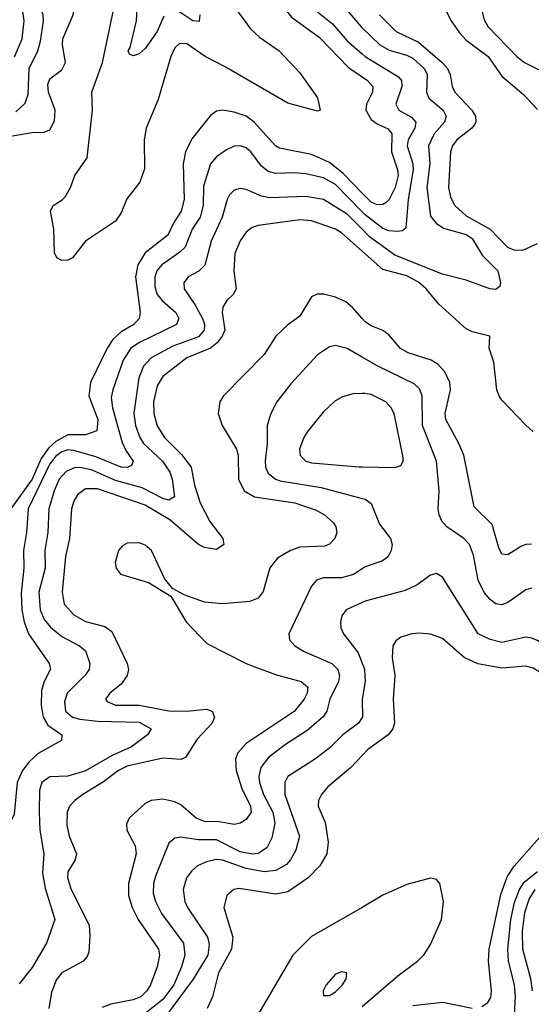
# Model space of a CAD drawing. Header units: inches. Extents: x 1308407 to 1441228, y 959628 to 1036311.
# Tile 102 of 256: x 1368848 to 1370569, y 978864 to 982174. Entities that reach past the tile are written whole.
import ezdxf

# ---------------------------------------------------------------- set-up
doc = ezdxf.new("R2010")
doc.units = ezdxf.units.IN
doc.header["$MEASUREMENT"] = 0
for name, color, linetype in [('B3967', 7, 'Continuous'), ('B3968', 7, 'Continuous'), ('B3977', 7, 'Continuous'), ('B3978', 7, 'Continuous')]:
    doc.layers.add(name, color=color, linetype=linetype)

msp = doc.modelspace()

# ---------------------------------------------------------------- linework, layer by layer
at = {"layer": 'B3967', "color": 5}
for points, elevation in [([(1368949.7, 980000), (1368951.5, 979991.5), (1368930, 979949.8), (1368921, 979919), (1368920.6, 979870), (1368926.8, 979830), (1368942.8, 979802.8), (1368990.3, 979770), (1368988.6, 979751.4), (1368910, 979707.2), (1368880.2, 979679.8), (1368857.1, 979650), (1368839.8, 979610), (1368830, 979503.7), (1368804.9, 979450), (1368784.9, 979435.1), (1368710, 979425.1), (1368675, 979510), (1368648.6, 979610), (1368648.8, 979670), (1368612.7, 979890), (1368603.7, 980000)], 3440), ([(1369082.9, 980000), (1369081.5, 979990), (1369068.7, 979971.3), (1369008.4, 979910), (1368998.6, 979881.4), (1369002.1, 979850), (1369026, 979830), (1369050, 979823.3), (1369110, 979815.9), (1369250, 979812.3), (1369290.2, 979790), (1369277.7, 979770), (1369224.1, 979730), (1369159.2, 979700.8), (1369070, 979649.5), (1369010, 979630.8), (1368950, 979629.3), (1368923.1, 979610), (1368915.2, 979584.8), (1368913.8, 979510), (1368916.3, 979450), (1368929.3, 979370), (1368925.3, 979305.3), (1368934.4, 979254.4), (1368966.3, 979150), (1368938.4, 979070), (1368890, 978988.4), (1368846.4, 978933.6)], 3460), ([(1369212.4, 980000), (1369214.6, 979990), (1369210.1, 979970), (1369190, 979941), (1369151.3, 979910), (1369136.9, 979890), (1369142.6, 979882.6), (1369170.1, 979870.1), (1369250, 979869.8), (1369350, 979851.2), (1369410.3, 979849.7), (1369476.3, 979856.3), (1369495.6, 979850), (1369502.9, 979830), (1369495, 979810), (1369444.7, 979755.3), (1369406.3, 979693.7), (1369390, 979687), (1369330, 979691.5), (1369210, 979664.9), (1369180.1, 979650), (1369130, 979612), (1369060.5, 979570), (1369033.8, 979550), (1369016.2, 979530), (1369007.6, 979510), (1369006.3, 979466.3), (1369014.2, 979430), (1369039.8, 979370), (1369034.6, 979350), (1369010.6, 979310), (1369009.1, 979290), (1369020.9, 979250), (1369081.5, 979130), (1369084.4, 979095.6), (1369080.7, 979039.3), (1369075, 979025), (1369061.2, 979010), (1368990, 978970.5), (1368971.9, 978948.1), (1368954.9, 978905.1), (1368946.3, 978850)], 3480), ([(1369635.9, 980000), (1369712, 979972), (1369794.9, 979950), (1369816.8, 979930), (1369814.8, 979910), (1369804.5, 979890), (1369770.9, 979849.1), (1369610, 979740.9), (1369581.5, 979710), (1369574.1, 979690), (1369575.9, 979650), (1369595.5, 979590), (1369624.7, 979530), (1369626.8, 979510), (1369610, 979485.7), (1369590, 979473.2), (1369570.6, 979469.4), (1369517.4, 979477.4), (1369470, 979478.8), (1369442.1, 979490), (1369390, 979534.8), (1369370, 979545.5), (1369330, 979554.5), (1369290.6, 979549.4), (1369270, 979539.2), (1369216.6, 979490), (1369207.3, 979470), (1369208.7, 979450), (1369236.9, 979396.9), (1369240.1, 979370), (1369213.9, 979270), (1369213.9, 979230), (1369226.6, 979190), (1369246.9, 979150), (1369315.5, 979050), (1369318.5, 979030), (1369310.1, 978989.9), (1369287.7, 978930), (1369275.8, 978910), (1369255.5, 978890), (1369230, 978879.6), (1369155, 978865), (1369126, 978854)], 3520), ([(1369908.3, 980000), (1369918.5, 979990), (1369924.3, 979970), (1369919.9, 979950), (1369890.8, 979890), (1369881.2, 979850), (1369868.7, 979831.3), (1369815.4, 979784.6), (1369742.1, 979737.9), (1369685.4, 979694.6), (1369659.6, 979660.4), (1369652.9, 979630), (1369654.2, 979610), (1369668.5, 979570), (1369699.5, 979510), (1369706.7, 979473.3), (1369696.5, 979423.5), (1369679, 979390), (1369650, 979371.9), (1369630, 979368.8), (1369590, 979376.9), (1369510, 979417.6), (1369450, 979417.7), (1369390, 979425.8), (1369370, 979422.6), (1369350, 979405.7), (1369304.5, 979295.5), (1369297.7, 979270), (1369297.3, 979237.3), (1369304.8, 979210), (1369325.6, 979170), (1369399.4, 979070), (1369403.3, 979030), (1369392.3, 978990), (1369366.2, 978930), (1369330, 978880.9), (1369270, 978833.2)], 3540), ([(1370000, 979828.4), (1369987.3, 979810), (1369934.6, 979770), (1369892.4, 979727.6), (1369842.7, 979690), (1369749.5, 979630), (1369740.1, 979610), (1369739.9, 979570), (1369788.7, 979430), (1369777.1, 979382.9), (1369759.3, 979350), (1369745.5, 979334.5), (1369710, 979313.9), (1369670, 979310.2), (1369610, 979321.1), (1369530, 979348.8), (1369509.1, 979350.9), (1369476.6, 979343.4), (1369446.2, 979330), (1369426.7, 979313.3), (1369409.4, 979290), (1369397.6, 979250), (1369403.4, 979210), (1369412.5, 979190), (1369479.4, 979090), (1369485.6, 979065.6), (1369480.8, 979030), (1369431.4, 978948.6), (1369328.2, 978810)], 3560), ([(1370000, 979700.8), (1369960.6, 979659.4), (1369884.2, 979595.8), (1369862.7, 979570), (1369853.4, 979550), (1369852.5, 979530), (1369875.7, 979475.7), (1369886.1, 979410), (1369881, 979370), (1369857.2, 979330), (1369817.9, 979290), (1369750, 979242.5), (1369710, 979234.5), (1369586.8, 979253.2), (1369568.7, 979250), (1369544.5, 979230), (1369534.3, 979190), (1369565, 979090), (1369560.5, 979050), (1369516.3, 978970), (1369496.9, 978890), (1369478.3, 978850)], 3580), ([(1370000, 979190.4), (1369830, 979092), (1369767, 979030), (1369657.2, 978842.8), (1369598.6, 978761.4), (1369519.8, 978670), (1369445.3, 978594.7), (1369412.4, 978550), (1369350.9, 978450), (1369332.1, 978410), (1369307, 978307), (1369293.5, 978155.8)], 3620)]:
    msp.add_lwpolyline(points, dxfattribs=dict(at, elevation=elevation))
at = {"layer": 'B3967', "color": 5, "elevation": 3640}
msp.add_lwpolyline([(1369930, 978974), (1369910, 978966), (1369879.3, 978930), (1369868.5, 978910), (1369870, 978894), (1369890, 978894), (1369910, 978906.7), (1369934, 978930), (1369946, 978950), (1369948, 978970)], close=True, dxfattribs=at)
at = {"layer": 'B3968', "color": 5}
for points, elevation in [([(1370000, 982768.7), (1369950, 982765.3), (1369891.9, 982768.1), (1369870, 982763.2), (1369810, 982723.2), (1369750, 982694), (1369730, 982674), (1369703.1, 982636.9), (1369659.5, 982590), (1369649, 982570), (1369643.5, 982530), (1369675.7, 982410), (1369720.1, 982310), (1369724.2, 982250), (1369741.5, 982210), (1369762.5, 982182.5), (1369855, 982115), (1369953.7, 982013.7), (1370000, 981982.4)], 3420), ([(1370000, 982671.7), (1369910, 982657.3), (1369863, 982630), (1369789.1, 982550.9), (1369772.5, 982510), (1369773.4, 982453.4), (1369807.8, 982330), (1369812.9, 982252.9), (1369823.6, 982230), (1369850, 982200.6), (1369899.8, 982159.8), (1369950, 982102.6), (1370000, 982059.2)], 3440), ([(1368770, 981774.9), (1368890, 981795.1), (1368930, 981795.9), (1368950, 981804.1), (1368965.4, 981834.6), (1368967.8, 981870), (1368945.6, 981930), (1368943.2, 981956.8), (1368950, 981975.1), (1368990, 982005.8), (1369002.5, 982030), (1368992, 982090), (1368993.1, 982110), (1369028.1, 982190), (1369034.5, 982230), (1369027.1, 982247.1), (1369016.9, 982256.9), (1368950, 982288.1), (1368930.5, 982310.5), (1368921.5, 982330), (1368916.6, 982390), (1368896.2, 982450), (1368848.8, 982528.8), (1368815.5, 982595.5)], 3420), ([(1370000, 982584.9), (1369953.4, 982566.6), (1369923.3, 982536.7), (1369898.5, 982490), (1369884.7, 982450), (1369901.6, 982290), (1369912.4, 982250), (1369996.8, 982150), (1370000, 982146.9)], 3460), ([(1368835.4, 981864.6), (1368866.9, 981893.1), (1368876.5, 981923.5), (1368880.3, 982010), (1368908.8, 982070), (1368918.3, 982101.7), (1368928.7, 982168.7), (1368927.2, 982190), (1368903.3, 982250), (1368865.9, 982310), (1368861.5, 982330), (1368867.2, 982390), (1368856.3, 982430), (1368790, 982536.7)], 3440), ([(1368830.2, 982049.8), (1368856.5, 982110), (1368863.1, 982170), (1368857.5, 982210), (1368810, 982307.2)], 3460), ([(1369556.3, 982236.3), (1369623.9, 982143.9), (1369655, 982115), (1369720.4, 982070), (1369790, 981995.2), (1369850, 981911.5), (1369859.1, 981870), (1369850, 981867.1), (1369750, 981893.5), (1369537.3, 982017.3), (1369472.1, 982050), (1369410, 982093.5), (1369386.1, 982093.9), (1369370, 982079.9), (1369356, 982050), (1369314.1, 981905.9), (1369273.3, 981810), (1369267.1, 981770), (1369267.7, 981672.3), (1369251.7, 981628.3), (1369208.5, 981571.5), (1369190, 981525.3), (1369170, 981497), (1369070, 981429.6), (1369026, 981374), (1369010, 981365.8), (1368990, 981364.7), (1368973.5, 981373.5), (1368964.8, 981390), (1368963.1, 981470), (1368952.2, 981530), (1368960.7, 981550), (1368991.6, 981568.4), (1369000.9, 981579.1), (1369019.1, 981610), (1369033.2, 981650), (1369074.9, 981710), (1369093.4, 981870), (1369091, 981930), (1369126.3, 982030), (1369172.3, 982250)], 3380), ([(1369333.5, 982186.5), (1369310, 982134.5), (1369270, 982076.9), (1369250, 982059.7), (1369230, 982052.7), (1369218, 982058), (1369212.7, 982070), (1369219.3, 982080.7), (1369240.6, 982170), (1369242.8, 982210)], 3360), ([(1369453.6, 982190), (1369451.5, 982168.5), (1369430, 982169.8), (1369370, 982210.7)], 3360), ([(1370000, 981591.3), (1369936.6, 981656.6), (1369890, 981694.3), (1369830, 981720.9), (1369721.9, 981741.9), (1369708.8, 981750), (1369637.3, 981830), (1369610, 981850.3), (1369570, 981863.4), (1369530.1, 981869.9), (1369510, 981866.3), (1369490, 981852.4), (1369426.8, 981773.2), (1369406.4, 981730), (1369398.4, 981690), (1369401.3, 981570), (1369390.8, 981530), (1369365.1, 981490), (1369346.7, 981450), (1369270.5, 981390), (1369245.8, 981350), (1369237.5, 981310), (1369253.8, 981190), (1369250.1, 981170), (1369231.6, 981150), (1369190, 981125.1), (1369160.9, 981099.1), (1369142.3, 981070), (1369085.8, 980954.2), (1369080.9, 980910), (1369110.8, 980830), (1369107.9, 980792.1), (1369070, 980778.3), (1369010, 980778.3), (1368970, 980756.1), (1368945.6, 980734.4), (1368920.4, 980699.6), (1368890, 980630), (1368818.6, 980530)], 3420), ([(1370000, 981528.2), (1369910, 981619.8), (1369870, 981642.7), (1369810, 981656.1), (1369770, 981659.9), (1369710, 981657.7), (1369684, 981664), (1369661.8, 981681.8), (1369625.4, 981730), (1369610, 981743), (1369590, 981750.5), (1369570, 981749.2), (1369543.3, 981736.7), (1369510, 981713.7), (1369490.1, 981690), (1369465.9, 981614.1), (1369465.2, 981550), (1369455.1, 981510), (1369428.2, 981470), (1369404.6, 981410), (1369387.3, 981392.7), (1369325.8, 981350), (1369309.6, 981330), (1369302.2, 981310), (1369302.5, 981277.5), (1369310.7, 981250.7), (1369328.8, 981228.8), (1369373, 981190), (1369383.1, 981170), (1369376.1, 981150), (1369251.4, 981088.6), (1369222.5, 981070), (1369195.8, 981030), (1369160.9, 980930), (1369155.7, 980904.3), (1369160.1, 980870), (1369193.1, 980753.1), (1369205.6, 980725.6), (1369230.1, 980690), (1369224.5, 980675.5), (1369210.8, 980669.2), (1369190, 980669.6), (1369104.4, 980704.4), (1369030, 980726.1), (1369010, 980728.3), (1368990, 980721.2), (1368970, 980706.7), (1368950, 980681.6), (1368877, 980530), (1368871.5, 980450), (1368861.1, 980390), (1368861.7, 980330), (1368853.7, 980246.3), (1368855.2, 980190), (1368862.9, 980150), (1368878.1, 980110), (1368947.7, 980010), (1368949.7, 980000)], 3440), ([(1370000, 981469.7), (1369950, 981520.4), (1369869.8, 981570), (1369810, 981580.1), (1369690, 981575.5), (1369661.2, 981581.2), (1369610, 981603), (1369590, 981606.3), (1369570, 981600.7), (1369554.2, 981585.8), (1369545.7, 981570), (1369529.3, 981510), (1369492.2, 981430), (1369470.9, 981349.1), (1369450.6, 981329.4), (1369414.7, 981310), (1369400.5, 981290), (1369401.4, 981270), (1369437.3, 981217.3), (1369462.6, 981170), (1369469.3, 981150), (1369468.8, 981130), (1369450, 981107.9), (1369363.5, 981076.5), (1369290, 981037.6), (1369264.1, 981010), (1369249.3, 980970.7), (1369231.7, 980851.7), (1369237.9, 980810), (1369252.2, 980770), (1369264.8, 980750), (1369328.8, 980690), (1369353.7, 980653.7), (1369361.2, 980630), (1369368.3, 980570), (1369350, 980559.3), (1369330, 980564.8), (1369260.1, 980600.1), (1369170, 980625), (1369090, 980660.9), (1369051, 980669), (1369032.1, 980667.9), (1369004.4, 980655.6), (1368981.1, 980630), (1368963.7, 980590), (1368946.3, 980530), (1368942.3, 980450), (1368933.2, 980390), (1368934.1, 980330), (1368912.9, 980250), (1368916.6, 980190), (1368930, 980158), (1368951.7, 980131.7), (1368990, 980100.6), (1369049.7, 980069.7), (1369070, 980052.5), (1369084.3, 980010), (1369082.9, 980000)], 3460), ([(1370000, 981396.4), (1369930, 981458.1), (1369910, 981470.3), (1369830, 981497.6), (1369790, 981501), (1369650, 981482.1), (1369630, 981476), (1369610, 981460.3), (1369589.3, 981430.7), (1369571.7, 981388.3), (1369567.9, 981330), (1369575.7, 981270), (1369565.8, 981250), (1369545.4, 981230), (1369531.9, 981208.1), (1369529.7, 981190), (1369537.6, 981130), (1369529.7, 981110), (1369512.2, 981087.8), (1369490, 981070.5), (1369410, 981037.7), (1369330, 980974.8), (1369310, 980943.5), (1369298.4, 980890), (1369299.9, 980850), (1369310, 980809.3), (1369335, 980770), (1369392.9, 980712.9), (1369425.2, 980670), (1369435.8, 980610), (1369455.2, 980550), (1369487.8, 980487.8), (1369531.8, 980430), (1369534.3, 980410), (1369510, 980393.2), (1369470, 980400.1), (1369450, 980410.4), (1369353.4, 980493.4), (1369270, 980542.8), (1369110, 980597.1), (1369070, 980597.4), (1369042.5, 980577.5), (1369030, 980555.3), (1369022.7, 980530), (1369015.5, 980430), (1369002.6, 980370), (1368990.5, 980250), (1368997.9, 980210), (1369030, 980173.1), (1369070, 980151), (1369134.5, 980134.5), (1369157.6, 980117.6), (1369210.2, 980010), (1369212.4, 980000)], 3480), ([(1370000, 981169.6), (1369967.2, 981207.2), (1369945.5, 981225.5), (1369910, 981241.6), (1369870, 981251.1), (1369848.9, 981251.1), (1369830, 981242.7), (1369790, 981177.7), (1369750, 981148.4), (1369710.2, 981110), (1369670.9, 981049.1), (1369533.7, 980910), (1369521.3, 980890), (1369515.7, 980850), (1369528.9, 980810), (1369577.7, 980730), (1369582.7, 980710), (1369584.3, 980630), (1369603.3, 980590), (1369637.4, 980570), (1369773.7, 980550), (1369845.2, 980525.2), (1369872.8, 980510), (1369903.1, 980483.1), (1369911.6, 980470), (1369914.4, 980450), (1369908.6, 980430), (1369890, 980410.7), (1369875, 980405), (1369790, 980400.6), (1369758.5, 980390), (1369715.8, 980364.2), (1369690, 980332.1), (1369667.6, 980252.4), (1369650, 980229.8), (1369621.8, 980218.2), (1369530, 980210.5), (1369470, 980216), (1369401.1, 980241.1), (1369362, 980262), (1369335.4, 980295.4), (1369291.6, 980390), (1369270, 980407.9), (1369250, 980415.3), (1369210, 980414.1), (1369193.9, 980406.1), (1369180.2, 980390), (1369169.5, 980350), (1369172.5, 980330), (1369187.2, 980310), (1369281.9, 980281.9), (1369356, 980236), (1369408.3, 980150), (1369477.7, 980077.7), (1369610, 980009.6), (1369635.9, 980000)], 3520), ([(1370000, 981040.3), (1369950, 981069.1), (1369910, 981079.4), (1369890, 981074.6), (1369850, 981047.7), (1369760.2, 980950), (1369713.4, 980890), (1369693, 980850), (1369680.2, 980810), (1369680.6, 980750), (1369673.6, 980690), (1369675.1, 980670), (1369683.7, 980650), (1369708.3, 980630), (1369724.6, 980624.6), (1369861.9, 980601.9), (1370000, 980565.1)], 3540), ([(1370000, 980917.6), (1369970, 980916.1), (1369934, 980906), (1369908.3, 980891.7), (1369870, 980856.5), (1369815.8, 980790), (1369803.5, 980770), (1369789.4, 980730), (1369792, 980710), (1369800, 980700), (1369810.1, 980690.1), (1369830, 980684.6), (1369990, 980671), (1370000, 980670.9)], 3560), ([(1370000, 980328.5), (1369971.3, 980308.7), (1369930, 980298.5), (1369870, 980298.3), (1369846.3, 980290), (1369829.5, 980270.5), (1369753.8, 980110), (1369755.6, 980090), (1369773.1, 980070), (1369804.6, 980050), (1369898.2, 980010), (1369908.3, 980000)], 3540), ([(1370000, 980215), (1369945.8, 980190), (1369931.1, 980170), (1369926.8, 980150), (1369928.6, 980130), (1369937.1, 980110), (1369986.4, 980046.4), (1370000, 980010.8)], 3560)]:
    msp.add_lwpolyline(points, dxfattribs=dict(at, elevation=elevation))
at = {"layer": 'B3977', "color": 5}
for points, elevation in [([(1370105.5, 980000), (1370110.1, 979970), (1370103.9, 979890), (1370109.1, 979810), (1370102.7, 979790), (1370087.3, 979770), (1370019.1, 979720.9), (1370000, 979700.8)], 3580), ([(1370004.1, 980000), (1370007.9, 979990), (1370009.6, 979950), (1370000.1, 979890), (1370001.1, 979830), (1370000, 979828.4)], 3560), ([(1370402.6, 978857.4), (1370422.5, 978870), (1370432.2, 978887.8), (1370435.5, 978910), (1370424.9, 979010), (1370426.9, 979050), (1370466.8, 979233.2), (1370487.2, 979292.8), (1370511.3, 979328.7), (1370614.6, 979445.4), (1370684.8, 979495.2), (1370786.1, 979553.9), (1370806.8, 979573.2), (1370819.8, 979610), (1370807.9, 979670), (1370770, 979753.9), (1370730, 979816.8), (1370657.8, 979897.8), (1370628.8, 979950), (1370610, 979973.1), (1370574.7, 979994.7), (1370554.3, 980000)], 3580), ([(1370536.6, 980000), (1370470, 979994.4), (1370437.9, 980000)], 3580), ([(1370512.5, 978830), (1370516, 978890), (1370512.2, 978930), (1370492, 979010), (1370489.4, 979050), (1370499.5, 979150), (1370512.8, 979207.2), (1370529.6, 979250.4), (1370545.4, 979274.6), (1370590, 979310.4)], 3560), ([(1370000, 978857.1), (1370120.2, 978959.8), (1370186, 979010), (1370208.3, 979031.7), (1370230, 979065.2), (1370266.8, 979150), (1370273.4, 979210), (1370261.4, 979270), (1370250, 979284.4), (1370230, 979288.1), (1370150, 979267.2), (1370070, 979230.9), (1370000, 979190.4)], 3620), ([(1370573.2, 978910), (1370567.7, 978950), (1370540.2, 979050), (1370538.8, 979110), (1370547.1, 979172.9), (1370562.1, 979217.9), (1370582.4, 979250)], 3540), ([(1370170, 978860.9), (1370271.7, 978871.7), (1370370, 978851.6)], 3580)]:
    msp.add_lwpolyline(points, dxfattribs=dict(at, elevation=elevation))
at = {"layer": 'B3978', "color": 5}
for points, elevation in [([(1370259.5, 982250), (1370299.9, 982170), (1370327.4, 982130), (1370350, 982105.4), (1370423.4, 982050), (1370470, 981984.5), (1370543.1, 981923.1), (1370590, 981872.6)], 3520), ([(1370058.3, 982190), (1370114.6, 982134.6), (1370190, 982098.1), (1370269.3, 982030), (1370287, 982010), (1370296.5, 981990), (1370302.7, 981950), (1370312.1, 981930), (1370369.1, 981870), (1370381.7, 981850), (1370382.6, 981830), (1370377.8, 981822.2), (1370368.9, 981810), (1370318.5, 981770), (1370304.2, 981750), (1370297, 981730), (1370290.9, 981610), (1370297.4, 981577.4), (1370312, 981550), (1370350, 981515.4), (1370431, 981470), (1370488.6, 981410), (1370510, 981400.1), (1370540.3, 981399.7), (1370590, 981421.5)], 3480), ([(1370401.3, 982210), (1370410, 982174), (1370423.5, 982150), (1370519.8, 982050), (1370546, 982030), (1370601.8, 982001.8)], 3540), ([(1370000, 982146.9), (1370059.6, 982090), (1370091.3, 982071.3), (1370150, 982054.6), (1370170, 982044.6), (1370209.2, 982009.2), (1370218.9, 981990), (1370216.6, 981930), (1370224.5, 981910), (1370272.1, 981870), (1370282.8, 981850), (1370277.4, 981830), (1370242.6, 981790), (1370223.4, 981750), (1370227.4, 981690), (1370217.9, 981610), (1370230, 981513.4), (1370249.4, 981490), (1370273.9, 981473.9), (1370350, 981451.9), (1370370, 981438.2), (1370403.1, 981383.1), (1370456, 981330), (1370464.9, 981290), (1370462.5, 981277.5), (1370450, 981267.6), (1370429.7, 981269.7), (1370350, 981298.7), (1370270, 981318.7), (1370110, 981382.1), (1370024.6, 981444.6), (1370000, 981469.7)], 3460), ([(1370000, 982059.2), (1370010.3, 982050.3), (1370122.6, 981982.6), (1370132.3, 981970), (1370133.3, 981950), (1370112.7, 981890), (1370123.2, 981870), (1370166.4, 981846.4), (1370180.9, 981830), (1370176.7, 981810), (1370155.1, 981770), (1370151.1, 981750), (1370170.1, 981690), (1370171.6, 981670), (1370154.8, 981570), (1370147, 981473), (1370135.9, 981464.1), (1370117.8, 981462.2), (1370090, 981464.7), (1370070, 981472.3), (1370010, 981518.1), (1370000, 981528.2)], 3440), ([(1370000, 981982.4), (1370018.4, 981970), (1370035.9, 981950), (1370034.6, 981930), (1370014.4, 981890), (1370012.2, 981870), (1370030, 981838.8), (1370050, 981824.3), (1370087.3, 981807.3), (1370099.9, 981790), (1370098.5, 981730), (1370118.8, 981670), (1370120.9, 981650), (1370111, 981610), (1370090.5, 981569.5), (1370080.6, 981559.4), (1370070, 981553.1), (1370050, 981551.5), (1370030, 981560.4), (1370000, 981591.3)], 3420), ([(1370574.5, 980790), (1370550, 980811.6), (1370470, 980895.1), (1370460.9, 980910), (1370453.1, 980930), (1370442.9, 981022.9), (1370427.3, 981070), (1370429.6, 981110), (1370370, 981124.6), (1370350, 981135), (1370257.8, 981217.8), (1370215.4, 981270), (1370190, 981291.6), (1370150, 981313.2), (1370070, 981334.6), (1370000, 981396.4)], 3480), ([(1370570, 980411.2), (1370550, 980410.4), (1370535.7, 980404.3), (1370490, 980375), (1370470, 980377.6), (1370459.1, 980399.1), (1370437.3, 980477.3), (1370377, 980537), (1370341.7, 980710), (1370325.2, 980750), (1370281.8, 980830), (1370279.3, 980850), (1370297.5, 980930), (1370294.8, 980954.8), (1370278.5, 980990), (1370255.2, 981015.2), (1370231.6, 981030), (1370154.4, 981054.4), (1370128.9, 981068.9), (1370090, 981115.3), (1370070, 981129.9), (1370030, 981145), (1370010, 981158.1), (1370000, 981169.6)], 3520), ([(1370570, 980263.1), (1370550, 980257.7), (1370490, 980214.6), (1370470, 980206.8), (1370450, 980210.6), (1370430, 980225), (1370410, 980248.4), (1370389.9, 980289.9), (1370374.2, 980374.2), (1370360.5, 980410), (1370341.8, 980430), (1370284.3, 980470), (1370268.5, 980488.5), (1370258.9, 980510), (1370255.9, 980530), (1370259.1, 980590), (1370250.4, 980690), (1370202.4, 980810), (1370202.3, 980910), (1370192.9, 980932.9), (1370175.3, 980950), (1370052.7, 981010), (1370000, 981040.3)], 3540), ([(1370000, 980670.9), (1370110, 980669.3), (1370130, 980675.8), (1370137.4, 980690), (1370137.9, 980702.1), (1370107.1, 980850), (1370098, 980870), (1370079.8, 980890), (1370030, 980914.6), (1370010, 980918.1), (1370000, 980917.6)], 3560), ([(1370000, 980565.1), (1370010, 980562.5), (1370030, 980547.4), (1370058, 980478), (1370094.9, 980430), (1370101.2, 980410), (1370098, 980390), (1370088, 980370), (1370078.4, 980361.6), (1370066.4, 980353.6), (1370010, 980335.4), (1370000, 980328.5)], 3540), ([(1370675.1, 980000), (1370650, 980035.6), (1370623.7, 980063.7), (1370590, 980087.3), (1370570, 980095.6), (1370550, 980099), (1370470, 980080.4), (1370430, 980090.4), (1370390.7, 980110), (1370270, 980300.5), (1370250, 980313), (1370230, 980306.6), (1370185.3, 980274.7), (1370144.1, 980255.9), (1370010, 980219.6), (1370000, 980215)], 3560), ([(1370437.9, 980000), (1370388.6, 980008.6), (1370343.4, 980030), (1370270, 980094.2), (1370230, 980109), (1370192.2, 980112.2), (1370166.8, 980110), (1370130, 980098.2), (1370113.3, 980086.7), (1370102.6, 980070), (1370100.8, 980030), (1370105.5, 980000)], 3580), ([(1370000, 980010.8), (1370004.1, 980000)], 3560), ([(1370554.3, 980000), (1370550, 980001.1), (1370536.6, 980000)], 3580)]:
    msp.add_lwpolyline(points, dxfattribs=dict(at, elevation=elevation))

doc.saveas('drawing.dxf')
